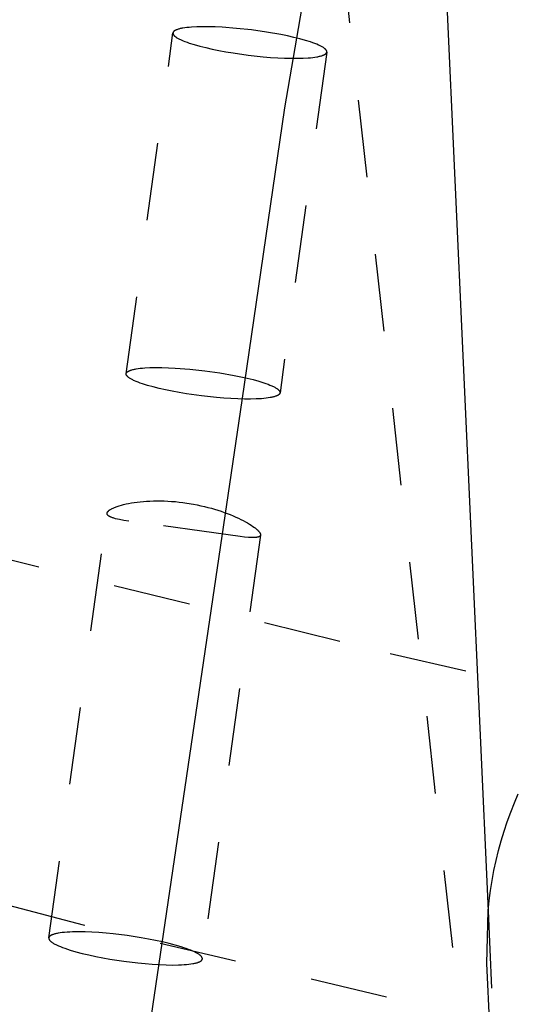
# Model space of a CAD drawing. Header units: millimetres. Extents: x 0 to 1551, y 0 to 1543.
# Tile 47 of 69: x 1006 to 1018, y 1173 to 1198. Entities that reach past the tile are written whole.
import ezdxf

# ---------------------------------------------------------------- set-up
doc = ezdxf.new("R2010")
doc.units = ezdxf.units.MM
doc.linetypes.add('Hidden', pattern=[4, 2, -2])
doc.layers.add('Make2D$Hidden$Curves', color=7, linetype='Hidden', true_color=0x8c8c8c)
doc.layers.add('Make2D$Visible$Curves', color=7, linetype='Continuous', true_color=0x000000)

msp = doc.modelspace()

# ---------------------------------------------------------------- linework, layer by layer
at = {"layer": 'Make2D$Hidden$Curves'}
for p, q in [((1013.012, 1207.95), (1018.067, 1162.52)), ((1009.728, 1197.86), (1009.709, 1197.855)), ((1009.748, 1197.865), (1009.728, 1197.86)), ((1009.77, 1197.87), (1009.748, 1197.865)), ((1009.792, 1197.874), (1009.77, 1197.87)), ((1009.815, 1197.878), (1009.792, 1197.874)), ((1009.865, 1197.886), (1009.815, 1197.878)), ((1009.919, 1197.893), (1009.865, 1197.886)), ((1009.977, 1197.899), (1009.919, 1197.893)), ((1010.039, 1197.904), (1009.977, 1197.899)), ((1010.173, 1197.911), (1010.039, 1197.904)), ((1010.321, 1197.915), (1010.173, 1197.911)), ((1010.481, 1197.914), (1010.321, 1197.915)), ((1010.649, 1197.909), (1010.481, 1197.914)), ((1010.826, 1197.901), (1010.649, 1197.909)), ((1011.199, 1197.873), (1010.826, 1197.901)), ((1011.589, 1197.831), (1011.199, 1197.873)), ((1008.353, 1188.963), (1009.56, 1197.755)), ((1009.56, 1197.75), (1009.559, 1197.749)), ((1009.559, 1197.749), (1009.559, 1197.748)), ((1009.559, 1197.748), (1009.559, 1197.747)), ((1009.559, 1197.747), (1009.56, 1197.746)), ((1009.561, 1197.759), (1009.56, 1197.758)), ((1009.56, 1197.758), (1009.56, 1197.757)), ((1009.56, 1197.757), (1009.56, 1197.756)), ((1009.56, 1197.756), (1009.56, 1197.755)), ((1009.56, 1197.755), (1009.56, 1197.754)), ((1009.56, 1197.754), (1009.56, 1197.753)), ((1009.56, 1197.753), (1009.56, 1197.752)), ((1009.56, 1197.752), (1009.56, 1197.751)), ((1009.56, 1197.751), (1009.56, 1197.75)), ((1009.56, 1197.746), (1009.56, 1197.745)), ((1009.56, 1197.745), (1009.56, 1197.744)), ((1009.56, 1197.744), (1009.56, 1197.743)), ((1009.56, 1197.743), (1009.56, 1197.742)), ((1009.56, 1197.742), (1009.56, 1197.741)), ((1009.56, 1197.741), (1009.56, 1197.74)), ((1009.56, 1197.74), (1009.56, 1197.739)), ((1009.56, 1197.739), (1009.561, 1197.737)), ((1009.562, 1197.763), (1009.561, 1197.762)), ((1009.561, 1197.762), (1009.561, 1197.761)), ((1009.561, 1197.761), (1009.561, 1197.76)), ((1009.561, 1197.76), (1009.561, 1197.759)), ((1009.561, 1197.737), (1009.561, 1197.735)), ((1009.561, 1197.735), (1009.561, 1197.733)), ((1009.561, 1197.733), (1009.562, 1197.731)), ((1009.563, 1197.766), (1009.562, 1197.765)), ((1009.562, 1197.765), (1009.562, 1197.764)), ((1009.562, 1197.764), (1009.562, 1197.763)), ((1009.562, 1197.731), (1009.563, 1197.729)), ((1009.564, 1197.769), (1009.563, 1197.768)), ((1009.563, 1197.768), (1009.563, 1197.767)), ((1009.563, 1197.767), (1009.563, 1197.766)), ((1009.563, 1197.729), (1009.563, 1197.726)), ((1009.563, 1197.726), (1009.564, 1197.724)), ((1009.565, 1197.771), (1009.564, 1197.769)), ((1009.564, 1197.724), (1009.565, 1197.722)), ((1009.566, 1197.775), (1009.565, 1197.773)), ((1009.565, 1197.773), (1009.565, 1197.771)), ((1009.565, 1197.722), (1009.566, 1197.72)), ((1009.567, 1197.776), (1009.566, 1197.775)), ((1009.566, 1197.72), (1009.567, 1197.718)), ((1009.569, 1197.778), (1009.567, 1197.776)), ((1009.567, 1197.718), (1009.568, 1197.716)), ((1009.568, 1197.716), (1009.569, 1197.714)), ((1009.57, 1197.78), (1009.569, 1197.778)), ((1009.569, 1197.714), (1009.571, 1197.711)), ((1009.571, 1197.782), (1009.57, 1197.78)), ((1009.572, 1197.784), (1009.571, 1197.782)), ((1009.571, 1197.711), (1009.572, 1197.709)), ((1009.574, 1197.786), (1009.572, 1197.784)), ((1009.572, 1197.709), (1009.573, 1197.707)), ((1009.573, 1197.707), (1009.575, 1197.705)), ((1009.575, 1197.788), (1009.574, 1197.786)), ((1009.577, 1197.789), (1009.575, 1197.788)), ((1009.575, 1197.705), (1009.576, 1197.703)), ((1009.576, 1197.703), (1009.578, 1197.701)), ((1009.579, 1197.791), (1009.577, 1197.789)), ((1009.578, 1197.701), (1009.58, 1197.698)), ((1009.58, 1197.793), (1009.579, 1197.791)), ((1009.582, 1197.795), (1009.58, 1197.793)), ((1009.58, 1197.698), (1009.582, 1197.696)), ((1009.584, 1197.796), (1009.582, 1197.795)), ((1009.582, 1197.696), (1009.583, 1197.694)), ((1009.583, 1197.694), (1009.585, 1197.692)), ((1009.586, 1197.798), (1009.584, 1197.796)), ((1009.585, 1197.692), (1009.589, 1197.687)), ((1009.588, 1197.8), (1009.586, 1197.798)), ((1009.59, 1197.802), (1009.588, 1197.8)), ((1009.589, 1197.687), (1009.594, 1197.683)), ((1009.592, 1197.803), (1009.59, 1197.802)), ((1009.594, 1197.805), (1009.592, 1197.803)), ((1009.597, 1197.807), (1009.594, 1197.805)), ((1009.594, 1197.683), (1009.598, 1197.678)), ((1009.602, 1197.81), (1009.597, 1197.807)), ((1009.598, 1197.678), (1009.603, 1197.674)), ((1009.607, 1197.814), (1009.602, 1197.81)), ((1009.603, 1197.674), (1009.609, 1197.669)), ((1009.612, 1197.817), (1009.607, 1197.814)), ((1009.609, 1197.669), (1009.614, 1197.664)), ((1009.618, 1197.82), (1009.612, 1197.817)), ((1009.614, 1197.664), (1009.62, 1197.66)), ((1009.624, 1197.823), (1009.618, 1197.82)), ((1009.62, 1197.66), (1009.626, 1197.655)), ((1009.63, 1197.826), (1009.624, 1197.823)), ((1009.626, 1197.655), (1009.633, 1197.65)), ((1009.637, 1197.83), (1009.63, 1197.826)), ((1009.633, 1197.65), (1009.639, 1197.646)), ((1009.644, 1197.833), (1009.637, 1197.83)), ((1009.639, 1197.646), (1009.646, 1197.641)), ((1009.651, 1197.836), (1009.644, 1197.833)), ((1009.646, 1197.641), (1009.661, 1197.631)), ((1009.658, 1197.838), (1009.651, 1197.836)), ((1009.674, 1197.844), (1009.658, 1197.838)), ((1009.661, 1197.631), (1009.677, 1197.622)), ((1009.691, 1197.85), (1009.674, 1197.844)), ((1009.677, 1197.622), (1009.694, 1197.612)), ((1009.709, 1197.855), (1009.691, 1197.85)), ((1009.694, 1197.612), (1009.712, 1197.602)), ((1009.712, 1197.602), (1009.732, 1197.593)), ((1011.977, 1197.776), (1011.589, 1197.831)), ((1012.345, 1197.712), (1011.977, 1197.776)), ((1012.519, 1197.677), (1012.345, 1197.712)), ((1012.683, 1197.64), (1012.519, 1197.677)), ((1012.837, 1197.601), (1012.683, 1197.64)), ((1009.732, 1197.593), (1009.752, 1197.583)), ((1009.752, 1197.583), (1009.773, 1197.573)), ((1009.773, 1197.573), (1009.82, 1197.553)), ((1009.82, 1197.553), (1009.87, 1197.533)), ((1009.87, 1197.533), (1009.924, 1197.513)), ((1009.924, 1197.513), (1009.982, 1197.493)), ((1009.982, 1197.493), (1010.11, 1197.453)), ((1010.11, 1197.453), (1010.252, 1197.413)), ((1010.252, 1197.413), (1010.407, 1197.375)), ((1010.407, 1197.375), (1010.571, 1197.338)), ((1012.98, 1197.562), (1012.837, 1197.601)), ((1013.107, 1197.522), (1012.98, 1197.562)), ((1013.166, 1197.502), (1013.107, 1197.522)), ((1013.22, 1197.482), (1013.166, 1197.502)), ((1013.27, 1197.463), (1013.22, 1197.482)), ((1013.316, 1197.443), (1013.27, 1197.463)), ((1013.338, 1197.433), (1013.316, 1197.443)), ((1013.358, 1197.423), (1013.338, 1197.433)), ((1013.377, 1197.413), (1013.358, 1197.423)), ((1013.396, 1197.404), (1013.377, 1197.413)), ((1013.413, 1197.394), (1013.396, 1197.404)), ((1013.429, 1197.385), (1013.413, 1197.394)), ((1013.443, 1197.375), (1013.429, 1197.385)), ((1013.45, 1197.37), (1013.443, 1197.375)), ((1013.457, 1197.366), (1013.45, 1197.37)), ((1013.463, 1197.361), (1013.457, 1197.366)), ((1013.47, 1197.356), (1013.463, 1197.361)), ((1013.475, 1197.352), (1013.47, 1197.356)), ((1013.481, 1197.347), (1013.475, 1197.352)), ((1010.571, 1197.338), (1010.744, 1197.302)), ((1010.744, 1197.302), (1010.925, 1197.269)), ((1010.925, 1197.269), (1011.112, 1197.238)), ((1011.112, 1197.238), (1011.5, 1197.183)), ((1011.5, 1197.183), (1011.89, 1197.141)), ((1011.89, 1197.141), (1012.079, 1197.125)), ((1012.079, 1197.125), (1012.263, 1197.113)), ((1012.263, 1197.113), (1012.44, 1197.105)), ((1013.53, 1197.261), (1012.323, 1188.468)), ((1012.44, 1197.105), (1012.609, 1197.101)), ((1012.609, 1197.101), (1012.768, 1197.1)), ((1012.768, 1197.1), (1012.917, 1197.104)), ((1012.917, 1197.104), (1013.051, 1197.111)), ((1013.051, 1197.111), (1013.113, 1197.116)), ((1013.113, 1197.116), (1013.17, 1197.122)), ((1013.17, 1197.122), (1013.224, 1197.129)), ((1013.224, 1197.129), (1013.274, 1197.137)), ((1013.274, 1197.137), (1013.298, 1197.141)), ((1013.298, 1197.141), (1013.32, 1197.146)), ((1013.32, 1197.146), (1013.341, 1197.151)), ((1013.341, 1197.151), (1013.362, 1197.156)), ((1013.362, 1197.156), (1013.381, 1197.161)), ((1013.381, 1197.161), (1013.399, 1197.166)), ((1013.399, 1197.166), (1013.416, 1197.172)), ((1013.416, 1197.172), (1013.431, 1197.177)), ((1013.431, 1197.177), (1013.439, 1197.18)), ((1013.439, 1197.18), (1013.446, 1197.183)), ((1013.446, 1197.183), (1013.453, 1197.187)), ((1013.453, 1197.187), (1013.459, 1197.19)), ((1013.459, 1197.19), (1013.466, 1197.193)), ((1013.466, 1197.193), (1013.472, 1197.196)), ((1013.472, 1197.196), (1013.477, 1197.199)), ((1013.477, 1197.199), (1013.483, 1197.203)), ((1013.486, 1197.343), (1013.481, 1197.347)), ((1013.483, 1197.203), (1013.488, 1197.206)), ((1013.491, 1197.338), (1013.486, 1197.343)), ((1013.488, 1197.206), (1013.493, 1197.209)), ((1013.496, 1197.333), (1013.491, 1197.338)), ((1013.493, 1197.209), (1013.495, 1197.211)), ((1013.495, 1197.211), (1013.497, 1197.213)), ((1013.5, 1197.329), (1013.496, 1197.333)), ((1013.497, 1197.213), (1013.5, 1197.214)), ((1013.504, 1197.324), (1013.5, 1197.329)), ((1013.5, 1197.214), (1013.502, 1197.216)), ((1013.502, 1197.216), (1013.504, 1197.218)), ((1013.506, 1197.322), (1013.504, 1197.324)), ((1013.504, 1197.218), (1013.506, 1197.22)), ((1013.508, 1197.32), (1013.506, 1197.322)), ((1013.506, 1197.22), (1013.507, 1197.221)), ((1013.507, 1197.221), (1013.509, 1197.223)), ((1013.51, 1197.318), (1013.508, 1197.32)), ((1013.509, 1197.223), (1013.511, 1197.225)), ((1013.512, 1197.316), (1013.51, 1197.318)), ((1013.511, 1197.225), (1013.513, 1197.227)), ((1013.513, 1197.313), (1013.512, 1197.316)), ((1013.515, 1197.311), (1013.513, 1197.313)), ((1013.513, 1197.227), (1013.514, 1197.229)), ((1013.514, 1197.229), (1013.516, 1197.23)), ((1013.516, 1197.309), (1013.515, 1197.311)), ((1013.518, 1197.307), (1013.516, 1197.309)), ((1013.516, 1197.23), (1013.517, 1197.232)), ((1013.517, 1197.232), (1013.519, 1197.234)), ((1013.519, 1197.305), (1013.518, 1197.307)), ((1013.52, 1197.303), (1013.519, 1197.305)), ((1013.519, 1197.234), (1013.52, 1197.236)), ((1013.521, 1197.3), (1013.52, 1197.303)), ((1013.52, 1197.236), (1013.521, 1197.238)), ((1013.522, 1197.298), (1013.521, 1197.3)), ((1013.521, 1197.238), (1013.522, 1197.24)), ((1013.523, 1197.296), (1013.522, 1197.298)), ((1013.522, 1197.24), (1013.523, 1197.242)), ((1013.524, 1197.294), (1013.523, 1197.296)), ((1013.523, 1197.242), (1013.524, 1197.244)), ((1013.525, 1197.292), (1013.524, 1197.294)), ((1013.524, 1197.244), (1013.525, 1197.245)), ((1013.526, 1197.29), (1013.525, 1197.292)), ((1013.525, 1197.245), (1013.526, 1197.247)), ((1013.527, 1197.288), (1013.526, 1197.29)), ((1013.526, 1197.248), (1013.527, 1197.249)), ((1013.526, 1197.247), (1013.526, 1197.248)), ((1013.528, 1197.286), (1013.527, 1197.288)), ((1013.527, 1197.251), (1013.528, 1197.252)), ((1013.527, 1197.25), (1013.527, 1197.251)), ((1013.527, 1197.249), (1013.527, 1197.25)), ((1013.528, 1197.283), (1013.528, 1197.286)), ((1013.529, 1197.281), (1013.528, 1197.283)), ((1013.528, 1197.254), (1013.529, 1197.255)), ((1013.528, 1197.253), (1013.528, 1197.254)), ((1013.528, 1197.252), (1013.528, 1197.253)), ((1013.529, 1197.279), (1013.529, 1197.281)), ((1013.529, 1197.277), (1013.529, 1197.279)), ((1013.53, 1197.276), (1013.529, 1197.277)), ((1013.529, 1197.259), (1013.53, 1197.26)), ((1013.529, 1197.258), (1013.529, 1197.259)), ((1013.529, 1197.257), (1013.529, 1197.258)), ((1013.529, 1197.256), (1013.529, 1197.257)), ((1013.529, 1197.255), (1013.529, 1197.256)), ((1013.53, 1197.275), (1013.53, 1197.276)), ((1013.53, 1197.274), (1013.53, 1197.275)), ((1013.53, 1197.273), (1013.53, 1197.274)), ((1013.53, 1197.272), (1013.53, 1197.273)), ((1013.53, 1197.271), (1013.53, 1197.272)), ((1013.53, 1197.27), (1013.53, 1197.271)), ((1013.53, 1197.269), (1013.53, 1197.27)), ((1013.53, 1197.268), (1013.53, 1197.269)), ((1013.53, 1197.267), (1013.53, 1197.268)), ((1013.53, 1197.266), (1013.53, 1197.267)), ((1013.53, 1197.265), (1013.53, 1197.266)), ((1013.53, 1197.264), (1013.53, 1197.265)), ((1013.53, 1197.263), (1013.53, 1197.264)), ((1013.53, 1197.262), (1013.53, 1197.263)), ((1013.53, 1197.261), (1013.53, 1197.262)), ((1013.53, 1197.26), (1013.53, 1197.261)), ((1008.353, 1188.965), (1008.354, 1188.966)), ((1008.353, 1188.964), (1008.353, 1188.965)), ((1008.354, 1188.968), (1008.355, 1188.969)), ((1008.354, 1188.967), (1008.354, 1188.968)), ((1008.354, 1188.968), (1008.354, 1188.968)), ((1008.354, 1188.966), (1008.354, 1188.967)), ((1008.355, 1188.972), (1008.356, 1188.973)), ((1008.355, 1188.971), (1008.355, 1188.972)), ((1008.355, 1188.97), (1008.355, 1188.971)), ((1008.355, 1188.969), (1008.355, 1188.97)), ((1008.356, 1188.974), (1008.357, 1188.975)), ((1008.356, 1188.973), (1008.356, 1188.974)), ((1008.357, 1188.976), (1008.358, 1188.978)), ((1008.357, 1188.975), (1008.357, 1188.976)), ((1008.358, 1188.978), (1008.359, 1188.98)), ((1008.359, 1188.98), (1008.36, 1188.982)), ((1008.36, 1188.982), (1008.361, 1188.984)), ((1008.361, 1188.984), (1008.362, 1188.986)), ((1008.362, 1188.986), (1008.363, 1188.988)), ((1008.363, 1188.988), (1008.364, 1188.989)), ((1008.364, 1188.989), (1008.366, 1188.991)), ((1008.366, 1188.991), (1008.367, 1188.993)), ((1008.367, 1188.993), (1008.369, 1188.995)), ((1008.369, 1188.995), (1008.37, 1188.997)), ((1008.37, 1188.997), (1008.372, 1188.999)), ((1008.372, 1188.999), (1008.374, 1189)), ((1008.374, 1189), (1008.375, 1189.002)), ((1008.375, 1189.002), (1008.377, 1189.004)), ((1008.377, 1189.004), (1008.379, 1189.006)), ((1008.379, 1189.006), (1008.381, 1189.007)), ((1008.381, 1189.007), (1008.383, 1189.009)), ((1008.383, 1189.009), (1008.385, 1189.011)), ((1008.385, 1189.011), (1008.388, 1189.013)), ((1008.388, 1189.013), (1008.39, 1189.014)), ((1008.39, 1189.014), (1008.395, 1189.018)), ((1008.395, 1189.018), (1008.4, 1189.021)), ((1008.4, 1189.021), (1008.405, 1189.024)), ((1008.405, 1189.024), (1008.411, 1189.027)), ((1008.411, 1189.027), (1008.417, 1189.031)), ((1008.417, 1189.031), (1008.423, 1189.034)), ((1008.423, 1189.034), (1008.43, 1189.037)), ((1008.43, 1189.037), (1008.437, 1189.04)), ((1008.437, 1189.04), (1008.444, 1189.043)), ((1008.444, 1189.043), (1008.451, 1189.046)), ((1008.451, 1189.046), (1008.467, 1189.052)), ((1008.467, 1189.052), (1008.484, 1189.057)), ((1008.484, 1189.057), (1008.502, 1189.062)), ((1008.502, 1189.062), (1008.521, 1189.068)), ((1008.521, 1189.068), (1008.541, 1189.072)), ((1008.541, 1189.072), (1008.563, 1189.077)), ((1008.563, 1189.077), (1008.585, 1189.082)), ((1008.585, 1189.082), (1008.609, 1189.086)), ((1008.609, 1189.086), (1008.658, 1189.094)), ((1008.658, 1189.094), (1008.712, 1189.101)), ((1008.712, 1189.101), (1008.77, 1189.106)), ((1008.77, 1189.106), (1008.832, 1189.111)), ((1008.832, 1189.111), (1008.966, 1189.119)), ((1008.966, 1189.119), (1009.114, 1189.122)), ((1009.114, 1189.122), (1009.274, 1189.121)), ((1009.274, 1189.121), (1009.442, 1189.117)), ((1009.442, 1189.117), (1009.619, 1189.108)), ((1009.619, 1189.108), (1009.992, 1189.08)), ((1009.992, 1189.08), (1010.382, 1189.038)), ((1010.382, 1189.038), (1010.77, 1188.983)), ((1010.77, 1188.983), (1011.138, 1188.919)), ((1008.353, 1188.963), (1008.353, 1188.964)), ((1008.353, 1188.962), (1008.353, 1188.963)), ((1008.353, 1188.961), (1008.353, 1188.962)), ((1008.353, 1188.96), (1008.353, 1188.961)), ((1008.353, 1188.959), (1008.353, 1188.96)), ((1008.353, 1188.958), (1008.353, 1188.959)), ((1008.353, 1188.957), (1008.353, 1188.958)), ((1008.353, 1188.956), (1008.353, 1188.957)), ((1008.353, 1188.954), (1008.353, 1188.956)), ((1008.353, 1188.953), (1008.353, 1188.954)), ((1008.353, 1188.952), (1008.353, 1188.953)), ((1008.353, 1188.951), (1008.353, 1188.952)), ((1008.353, 1188.95), (1008.353, 1188.951)), ((1008.353, 1188.949), (1008.353, 1188.95)), ((1008.353, 1188.948), (1008.353, 1188.949)), ((1008.353, 1188.947), (1008.353, 1188.948)), ((1008.353, 1188.946), (1008.353, 1188.947)), ((1008.354, 1188.944), (1008.353, 1188.946)), ((1008.354, 1188.942), (1008.354, 1188.944)), ((1008.355, 1188.94), (1008.354, 1188.942)), ((1008.355, 1188.938), (1008.355, 1188.94)), ((1008.356, 1188.936), (1008.355, 1188.938)), ((1008.357, 1188.934), (1008.356, 1188.936)), ((1008.357, 1188.932), (1008.357, 1188.934)), ((1008.358, 1188.93), (1008.357, 1188.932)), ((1008.359, 1188.927), (1008.358, 1188.93)), ((1008.36, 1188.925), (1008.359, 1188.927)), ((1008.361, 1188.923), (1008.36, 1188.925)), ((1008.363, 1188.921), (1008.361, 1188.923)), ((1008.364, 1188.919), (1008.363, 1188.921)), ((1008.365, 1188.917), (1008.364, 1188.919)), ((1008.367, 1188.914), (1008.365, 1188.917)), ((1008.368, 1188.912), (1008.367, 1188.914)), ((1008.37, 1188.91), (1008.368, 1188.912)), ((1008.371, 1188.908), (1008.37, 1188.91)), ((1008.373, 1188.906), (1008.371, 1188.908)), ((1008.375, 1188.903), (1008.373, 1188.906)), ((1008.377, 1188.901), (1008.375, 1188.903)), ((1008.379, 1188.899), (1008.377, 1188.901)), ((1008.383, 1188.895), (1008.379, 1188.899)), ((1008.387, 1188.89), (1008.383, 1188.895)), ((1008.392, 1188.885), (1008.387, 1188.89)), ((1008.397, 1188.881), (1008.392, 1188.885)), ((1008.402, 1188.876), (1008.397, 1188.881)), ((1008.407, 1188.872), (1008.402, 1188.876)), ((1008.413, 1188.867), (1008.407, 1188.872)), ((1008.419, 1188.862), (1008.413, 1188.867)), ((1008.426, 1188.858), (1008.419, 1188.862)), ((1008.432, 1188.853), (1008.426, 1188.858)), ((1008.439, 1188.848), (1008.432, 1188.853)), ((1008.454, 1188.839), (1008.439, 1188.848)), ((1008.47, 1188.829), (1008.454, 1188.839)), ((1008.487, 1188.82), (1008.47, 1188.829)), ((1008.505, 1188.81), (1008.487, 1188.82)), ((1008.525, 1188.8), (1008.505, 1188.81)), ((1008.545, 1188.79), (1008.525, 1188.8)), ((1008.567, 1188.78), (1008.545, 1188.79)), ((1008.613, 1188.76), (1008.567, 1188.78)), ((1008.663, 1188.741), (1008.613, 1188.76)), ((1008.717, 1188.72), (1008.663, 1188.741)), ((1008.775, 1188.7), (1008.717, 1188.72)), ((1011.138, 1188.919), (1011.312, 1188.884)), ((1011.312, 1188.884), (1011.476, 1188.847)), ((1011.476, 1188.847), (1011.63, 1188.809)), ((1011.63, 1188.809), (1011.773, 1188.769)), ((1011.773, 1188.769), (1011.901, 1188.729)), ((1011.901, 1188.729), (1011.959, 1188.709)), ((1008.903, 1188.66), (1008.775, 1188.7)), ((1009.046, 1188.621), (1008.903, 1188.66)), ((1009.2, 1188.582), (1009.046, 1188.621)), ((1009.364, 1188.545), (1009.2, 1188.582)), ((1009.537, 1188.51), (1009.364, 1188.545)), ((1009.718, 1188.476), (1009.537, 1188.51)), ((1009.905, 1188.445), (1009.718, 1188.476)), ((1011.959, 1188.709), (1012.013, 1188.689)), ((1012.013, 1188.689), (1012.063, 1188.67)), ((1012.063, 1188.67), (1012.109, 1188.65)), ((1012.109, 1188.65), (1012.131, 1188.64)), ((1012.131, 1188.64), (1012.151, 1188.63)), ((1012.151, 1188.63), (1012.17, 1188.621)), ((1012.17, 1188.621), (1012.189, 1188.611)), ((1012.189, 1188.611), (1012.206, 1188.601)), ((1012.206, 1188.601), (1012.222, 1188.592)), ((1012.222, 1188.592), (1012.237, 1188.582)), ((1012.237, 1188.582), (1012.244, 1188.577)), ((1012.244, 1188.577), (1012.25, 1188.573)), ((1012.25, 1188.573), (1012.257, 1188.568)), ((1012.257, 1188.568), (1012.263, 1188.563)), ((1012.263, 1188.563), (1012.269, 1188.559)), ((1012.269, 1188.559), (1012.274, 1188.554)), ((1012.274, 1188.554), (1012.279, 1188.55)), ((1012.279, 1188.55), (1012.284, 1188.545)), ((1012.284, 1188.545), (1012.289, 1188.541)), ((1012.289, 1188.541), (1012.293, 1188.536)), ((1012.293, 1188.536), (1012.297, 1188.532)), ((1012.297, 1188.532), (1012.299, 1188.529)), ((1012.299, 1188.529), (1012.301, 1188.527)), ((1012.301, 1188.527), (1012.303, 1188.525)), ((1012.303, 1188.525), (1012.305, 1188.523)), ((1012.305, 1188.523), (1012.306, 1188.521)), ((1012.306, 1188.521), (1012.308, 1188.518)), ((1012.308, 1188.518), (1012.309, 1188.516)), ((1012.309, 1188.516), (1012.311, 1188.514)), ((1012.311, 1188.514), (1012.312, 1188.512)), ((1012.312, 1188.512), (1012.313, 1188.51)), ((1012.313, 1188.51), (1012.314, 1188.508)), ((1012.314, 1188.508), (1012.316, 1188.505)), ((1012.316, 1188.505), (1012.317, 1188.503)), ((1012.317, 1188.503), (1012.318, 1188.501)), ((1012.318, 1188.501), (1012.318, 1188.499)), ((1012.318, 1188.499), (1012.319, 1188.497)), ((1012.319, 1188.497), (1012.32, 1188.495)), ((1012.32, 1188.456), (1012.319, 1188.455)), ((1012.32, 1188.495), (1012.321, 1188.493)), ((1012.321, 1188.459), (1012.32, 1188.458)), ((1012.32, 1188.458), (1012.32, 1188.457)), ((1012.32, 1188.457), (1012.32, 1188.456)), ((1012.321, 1188.493), (1012.321, 1188.491)), ((1012.321, 1188.491), (1012.322, 1188.489)), ((1012.322, 1188.462), (1012.321, 1188.461)), ((1012.321, 1188.461), (1012.321, 1188.46)), ((1012.321, 1188.46), (1012.321, 1188.459)), ((1012.322, 1188.489), (1012.322, 1188.486)), ((1012.322, 1188.486), (1012.323, 1188.484)), ((1012.323, 1188.467), (1012.322, 1188.466)), ((1012.322, 1188.466), (1012.322, 1188.465)), ((1012.322, 1188.465), (1012.322, 1188.464)), ((1012.322, 1188.464), (1012.322, 1188.463)), ((1012.322, 1188.463), (1012.322, 1188.462)), ((1012.323, 1188.484), (1012.323, 1188.483)), ((1012.323, 1188.483), (1012.323, 1188.482)), ((1012.323, 1188.482), (1012.323, 1188.481)), ((1012.323, 1188.481), (1012.323, 1188.48)), ((1012.323, 1188.48), (1012.323, 1188.479)), ((1012.323, 1188.479), (1012.323, 1188.478)), ((1012.323, 1188.478), (1012.323, 1188.477)), ((1012.323, 1188.477), (1012.323, 1188.476)), ((1012.323, 1188.476), (1012.323, 1188.475)), ((1012.323, 1188.475), (1012.323, 1188.474)), ((1012.323, 1188.474), (1012.323, 1188.473)), ((1012.323, 1188.473), (1012.323, 1188.472)), ((1012.323, 1188.472), (1012.323, 1188.471)), ((1012.323, 1188.471), (1012.323, 1188.47)), ((1012.323, 1188.47), (1012.323, 1188.469)), ((1012.323, 1188.469), (1012.323, 1188.468)), ((1012.323, 1188.468), (1012.323, 1188.467)), ((1010.293, 1188.39), (1009.905, 1188.445)), ((1010.683, 1188.348), (1010.293, 1188.39)), ((1010.872, 1188.332), (1010.683, 1188.348)), ((1011.056, 1188.32), (1010.872, 1188.332)), ((1011.233, 1188.312), (1011.056, 1188.32)), ((1011.402, 1188.308), (1011.233, 1188.312)), ((1011.561, 1188.307), (1011.402, 1188.308)), ((1011.71, 1188.311), (1011.561, 1188.307)), ((1011.844, 1188.318), (1011.71, 1188.311)), ((1011.906, 1188.323), (1011.844, 1188.318)), ((1011.963, 1188.329), (1011.906, 1188.323)), ((1012.017, 1188.336), (1011.963, 1188.329)), ((1012.067, 1188.344), (1012.017, 1188.336)), ((1012.091, 1188.349), (1012.067, 1188.344)), ((1012.113, 1188.353), (1012.091, 1188.349)), ((1012.134, 1188.358), (1012.113, 1188.353)), ((1012.155, 1188.363), (1012.134, 1188.358)), ((1012.174, 1188.368), (1012.155, 1188.363)), ((1012.192, 1188.373), (1012.174, 1188.368)), ((1012.209, 1188.379), (1012.192, 1188.373)), ((1012.224, 1188.385), (1012.209, 1188.379)), ((1012.232, 1188.388), (1012.224, 1188.385)), ((1012.239, 1188.391), (1012.232, 1188.388)), ((1012.246, 1188.394), (1012.239, 1188.391)), ((1012.253, 1188.397), (1012.246, 1188.394)), ((1012.259, 1188.4), (1012.253, 1188.397)), ((1012.265, 1188.403), (1012.259, 1188.4)), ((1012.271, 1188.406), (1012.265, 1188.403)), ((1012.276, 1188.41), (1012.271, 1188.406)), ((1012.281, 1188.413), (1012.276, 1188.41)), ((1012.286, 1188.416), (1012.281, 1188.413)), ((1012.288, 1188.418), (1012.286, 1188.416)), ((1012.29, 1188.42), (1012.288, 1188.418)), ((1012.293, 1188.421), (1012.29, 1188.42)), ((1012.295, 1188.423), (1012.293, 1188.421)), ((1012.297, 1188.425), (1012.295, 1188.423)), ((1012.299, 1188.427), (1012.297, 1188.425)), ((1012.301, 1188.428), (1012.299, 1188.427)), ((1012.302, 1188.43), (1012.301, 1188.428)), ((1012.304, 1188.432), (1012.302, 1188.43)), ((1012.306, 1188.434), (1012.304, 1188.432)), ((1012.307, 1188.436), (1012.306, 1188.434)), ((1012.309, 1188.438), (1012.307, 1188.436)), ((1012.31, 1188.439), (1012.309, 1188.438)), ((1012.312, 1188.441), (1012.31, 1188.439)), ((1012.313, 1188.443), (1012.312, 1188.441)), ((1012.314, 1188.445), (1012.313, 1188.443)), ((1012.315, 1188.447), (1012.314, 1188.445)), ((1012.316, 1188.449), (1012.315, 1188.447)), ((1012.317, 1188.451), (1012.316, 1188.449)), ((1012.318, 1188.452), (1012.317, 1188.451)), ((1012.319, 1188.454), (1012.318, 1188.452)), ((1012.319, 1188.455), (1012.319, 1188.454)), ((1008.715, 1185.658), (1008.797, 1185.666)), ((1008.797, 1185.666), (1008.881, 1185.672)), ((1008.881, 1185.672), (1008.967, 1185.677)), ((1008.967, 1185.677), (1009.056, 1185.68)), ((1009.056, 1185.68), (1009.147, 1185.681)), ((1009.147, 1185.681), (1009.24, 1185.681)), ((1009.24, 1185.681), (1009.334, 1185.679)), ((1009.334, 1185.679), (1009.429, 1185.674)), ((1009.429, 1185.674), (1009.525, 1185.668)), ((1009.525, 1185.668), (1009.621, 1185.661)), ((1007.88, 1185.406), (1007.882, 1185.408)), ((1007.882, 1185.408), (1007.884, 1185.41)), ((1007.884, 1185.41), (1007.886, 1185.413)), ((1007.886, 1185.413), (1007.888, 1185.415)), ((1007.888, 1185.415), (1007.893, 1185.419)), ((1007.893, 1185.419), (1007.897, 1185.424)), ((1007.897, 1185.424), (1007.902, 1185.428)), ((1007.902, 1185.428), (1007.908, 1185.432)), ((1007.908, 1185.432), (1007.913, 1185.437)), ((1007.913, 1185.437), (1007.919, 1185.441)), ((1007.919, 1185.441), (1007.925, 1185.446)), ((1007.925, 1185.446), (1007.932, 1185.45)), ((1007.932, 1185.45), (1007.939, 1185.455)), ((1007.939, 1185.455), (1007.946, 1185.459)), ((1007.946, 1185.459), (1007.961, 1185.468)), ((1007.961, 1185.468), (1007.977, 1185.477)), ((1007.977, 1185.477), (1007.994, 1185.486)), ((1007.994, 1185.486), (1008.013, 1185.495)), ((1008.013, 1185.495), (1008.033, 1185.503)), ((1008.033, 1185.503), (1008.053, 1185.512)), ((1008.053, 1185.512), (1008.075, 1185.521)), ((1008.075, 1185.521), (1008.098, 1185.53)), ((1008.098, 1185.53), (1008.122, 1185.538)), ((1008.122, 1185.538), (1008.173, 1185.555)), ((1008.173, 1185.555), (1008.228, 1185.571)), ((1008.228, 1185.571), (1008.287, 1185.586)), ((1008.287, 1185.586), (1008.35, 1185.601)), ((1008.35, 1185.601), (1008.416, 1185.614)), ((1008.416, 1185.614), (1008.486, 1185.627)), ((1008.486, 1185.627), (1008.559, 1185.639)), ((1008.559, 1185.639), (1008.636, 1185.649)), ((1008.636, 1185.649), (1008.715, 1185.658)), ((1009.621, 1185.661), (1009.719, 1185.651)), ((1009.719, 1185.651), (1009.816, 1185.639)), ((1009.816, 1185.639), (1009.914, 1185.625)), ((1009.914, 1185.625), (1010.093, 1185.596)), ((1010.093, 1185.596), (1010.188, 1185.577)), ((1010.188, 1185.577), (1010.282, 1185.557)), ((1010.282, 1185.557), (1010.376, 1185.535)), ((1010.376, 1185.535), (1010.464, 1185.513)), ((1010.464, 1185.513), (1010.551, 1185.489)), ((1010.551, 1185.489), (1010.636, 1185.465)), ((1010.636, 1185.465), (1010.72, 1185.439)), ((1010.72, 1185.439), (1010.803, 1185.411)), ((1010.803, 1185.411), (1010.884, 1185.383)), ((1006.355, 1174.405), (1007.859, 1185.363)), ((1007.859, 1185.365), (1007.86, 1185.366)), ((1007.859, 1185.364), (1007.859, 1185.365)), ((1007.859, 1185.363), (1007.859, 1185.364)), ((1007.859, 1185.362), (1007.859, 1185.363)), ((1007.859, 1185.361), (1007.859, 1185.362)), ((1007.859, 1185.36), (1007.859, 1185.361)), ((1007.859, 1185.359), (1007.859, 1185.36)), ((1007.859, 1185.358), (1007.859, 1185.359)), ((1007.859, 1185.357), (1007.859, 1185.358)), ((1007.859, 1185.356), (1007.859, 1185.357)), ((1007.859, 1185.355), (1007.859, 1185.356)), ((1007.859, 1185.354), (1007.859, 1185.355)), ((1007.859, 1185.353), (1007.859, 1185.354)), ((1007.859, 1185.352), (1007.859, 1185.353)), ((1007.859, 1185.351), (1007.859, 1185.352)), ((1007.859, 1185.35), (1007.859, 1185.351)), ((1007.859, 1185.349), (1007.859, 1185.35)), ((1007.859, 1185.348), (1007.859, 1185.349)), ((1007.859, 1185.347), (1007.859, 1185.348)), ((1007.86, 1185.346), (1007.859, 1185.347)), ((1007.86, 1185.37), (1007.861, 1185.372)), ((1007.86, 1185.368), (1007.86, 1185.37)), ((1007.86, 1185.366), (1007.86, 1185.368)), ((1007.86, 1185.345), (1007.86, 1185.346)), ((1007.86, 1185.344), (1007.86, 1185.345)), ((1007.86, 1185.343), (1007.86, 1185.344)), ((1007.86, 1185.342), (1007.86, 1185.343)), ((1007.861, 1185.341), (1007.86, 1185.342)), ((1007.861, 1185.372), (1007.862, 1185.374)), ((1007.861, 1185.34), (1007.861, 1185.341)), ((1007.861, 1185.339), (1007.861, 1185.34)), ((1007.862, 1185.338), (1007.861, 1185.339)), ((1007.862, 1185.376), (1007.863, 1185.378)), ((1007.862, 1185.374), (1007.862, 1185.376)), ((1007.862, 1185.337), (1007.862, 1185.338)), ((1007.862, 1185.336), (1007.862, 1185.337)), ((1007.863, 1185.335), (1007.862, 1185.336)), ((1007.863, 1185.378), (1007.864, 1185.38)), ((1007.864, 1185.333), (1007.863, 1185.335)), ((1007.864, 1185.38), (1007.865, 1185.382)), ((1007.864, 1185.331), (1007.864, 1185.333)), ((1007.865, 1185.329), (1007.864, 1185.331)), ((1007.865, 1185.382), (1007.866, 1185.384)), ((1007.867, 1185.327), (1007.865, 1185.329)), ((1007.866, 1185.384), (1007.867, 1185.387)), ((1007.867, 1185.387), (1007.868, 1185.389)), ((1007.868, 1185.325), (1007.867, 1185.327)), ((1007.868, 1185.389), (1007.869, 1185.391)), ((1007.869, 1185.323), (1007.868, 1185.325)), ((1007.869, 1185.391), (1007.871, 1185.393)), ((1007.87, 1185.321), (1007.869, 1185.323)), ((1007.872, 1185.319), (1007.87, 1185.321)), ((1007.871, 1185.393), (1007.872, 1185.395)), ((1007.872, 1185.395), (1007.874, 1185.397)), ((1007.873, 1185.317), (1007.872, 1185.319)), ((1007.875, 1185.315), (1007.873, 1185.317)), ((1007.874, 1185.397), (1007.875, 1185.399)), ((1007.875, 1185.399), (1007.877, 1185.402)), ((1007.876, 1185.313), (1007.875, 1185.315)), ((1007.878, 1185.312), (1007.876, 1185.313)), ((1007.877, 1185.402), (1007.878, 1185.404)), ((1007.878, 1185.404), (1007.88, 1185.406)), ((1007.88, 1185.31), (1007.878, 1185.312)), ((1007.881, 1185.308), (1007.88, 1185.31)), ((1007.883, 1185.306), (1007.881, 1185.308)), ((1007.885, 1185.304), (1007.883, 1185.306)), ((1007.887, 1185.302), (1007.885, 1185.304)), ((1007.89, 1185.3), (1007.887, 1185.302)), ((1007.892, 1185.298), (1007.89, 1185.3)), ((1007.894, 1185.297), (1007.892, 1185.298)), ((1007.899, 1185.293), (1007.894, 1185.297)), ((1007.904, 1185.289), (1007.899, 1185.293)), ((1007.909, 1185.286), (1007.904, 1185.289)), ((1007.915, 1185.282), (1007.909, 1185.286)), ((1007.921, 1185.279), (1007.915, 1185.282)), ((1007.927, 1185.275), (1007.921, 1185.279)), ((1007.934, 1185.272), (1007.927, 1185.275)), ((1007.941, 1185.268), (1007.934, 1185.272)), ((1007.948, 1185.265), (1007.941, 1185.268)), ((1007.956, 1185.262), (1007.948, 1185.265)), ((1007.963, 1185.258), (1007.956, 1185.262)), ((1007.98, 1185.252), (1007.963, 1185.258)), ((1007.997, 1185.245), (1007.98, 1185.252)), ((1008.016, 1185.239), (1007.997, 1185.245)), ((1008.036, 1185.233), (1008.016, 1185.239)), ((1008.057, 1185.227), (1008.036, 1185.233)), ((1008.079, 1185.221), (1008.057, 1185.227)), ((1008.126, 1185.209), (1008.079, 1185.221)), ((1008.177, 1185.198), (1008.126, 1185.209)), ((1008.292, 1185.176), (1008.177, 1185.198)), ((1008.422, 1185.155), (1008.292, 1185.176)), ((1011.293, 1184.761), (1008.422, 1185.155)), ((1010.884, 1185.383), (1010.962, 1185.354)), ((1010.962, 1185.354), (1011.038, 1185.325)), ((1011.038, 1185.325), (1011.111, 1185.294)), ((1011.111, 1185.294), (1011.181, 1185.264)), ((1011.181, 1185.264), (1011.248, 1185.233)), ((1011.248, 1185.233), (1011.312, 1185.202)), ((1011.312, 1185.202), (1011.373, 1185.171)), ((1011.373, 1185.171), (1011.43, 1185.141)), ((1011.43, 1185.141), (1011.484, 1185.11)), ((1011.484, 1185.11), (1011.534, 1185.08)), ((1011.534, 1185.08), (1011.58, 1185.051)), ((1011.58, 1185.051), (1011.623, 1185.023)), ((1011.623, 1185.023), (1011.661, 1184.995)), ((1011.661, 1184.995), (1011.679, 1184.981)), ((1011.679, 1184.981), (1011.696, 1184.968)), ((1011.696, 1184.968), (1011.712, 1184.955)), ((1011.712, 1184.955), (1011.726, 1184.942)), ((1011.726, 1184.942), (1011.74, 1184.93)), ((1011.74, 1184.93), (1011.753, 1184.917)), ((1011.753, 1184.917), (1011.764, 1184.906)), ((1011.764, 1184.906), (1011.769, 1184.9)), ((1011.769, 1184.9), (1011.775, 1184.894)), ((1011.819, 1184.8), (1010.318, 1173.861)), ((1011.409, 1184.747), (1011.293, 1184.761)), ((1011.512, 1184.738), (1011.409, 1184.747)), ((1011.558, 1184.735), (1011.512, 1184.738)), ((1011.601, 1184.734), (1011.558, 1184.735)), ((1011.64, 1184.734), (1011.601, 1184.734)), ((1011.658, 1184.734), (1011.64, 1184.734)), ((1011.675, 1184.735), (1011.658, 1184.734)), ((1011.692, 1184.736), (1011.675, 1184.735)), ((1011.707, 1184.738), (1011.692, 1184.736)), ((1011.721, 1184.74), (1011.707, 1184.738)), ((1011.728, 1184.741), (1011.721, 1184.74)), ((1011.735, 1184.742), (1011.728, 1184.741)), ((1011.741, 1184.743), (1011.735, 1184.742)), ((1011.747, 1184.744), (1011.741, 1184.743)), ((1011.753, 1184.746), (1011.747, 1184.744)), ((1011.759, 1184.748), (1011.753, 1184.746)), ((1011.764, 1184.749), (1011.759, 1184.748)), ((1011.769, 1184.751), (1011.764, 1184.749)), ((1011.774, 1184.753), (1011.769, 1184.751)), ((1011.777, 1184.754), (1011.774, 1184.753)), ((1011.775, 1184.894), (1011.779, 1184.889)), ((1011.779, 1184.755), (1011.777, 1184.754)), ((1011.779, 1184.889), (1011.784, 1184.883)), ((1011.781, 1184.756), (1011.779, 1184.755)), ((1011.783, 1184.757), (1011.781, 1184.756)), ((1011.785, 1184.758), (1011.783, 1184.757)), ((1011.784, 1184.883), (1011.788, 1184.878)), ((1011.788, 1184.759), (1011.785, 1184.758)), ((1011.788, 1184.878), (1011.792, 1184.872)), ((1011.79, 1184.76), (1011.788, 1184.759)), ((1011.791, 1184.761), (1011.79, 1184.76)), ((1011.793, 1184.762), (1011.791, 1184.761)), ((1011.792, 1184.872), (1011.796, 1184.867)), ((1011.795, 1184.764), (1011.793, 1184.762)), ((1011.797, 1184.765), (1011.795, 1184.764)), ((1011.796, 1184.867), (1011.799, 1184.862)), ((1011.798, 1184.766), (1011.797, 1184.765)), ((1011.8, 1184.767), (1011.798, 1184.766)), ((1011.799, 1184.862), (1011.803, 1184.857)), ((1011.802, 1184.769), (1011.8, 1184.767)), ((1011.803, 1184.77), (1011.802, 1184.769)), ((1011.803, 1184.857), (1011.806, 1184.852)), ((1011.805, 1184.771), (1011.803, 1184.77)), ((1011.806, 1184.773), (1011.805, 1184.771)), ((1011.806, 1184.852), (1011.807, 1184.849)), ((1011.807, 1184.774), (1011.806, 1184.773)), ((1011.807, 1184.849), (1011.808, 1184.847)), ((1011.808, 1184.775), (1011.807, 1184.774)), ((1011.808, 1184.847), (1011.809, 1184.844)), ((1011.809, 1184.776), (1011.808, 1184.775)), ((1011.809, 1184.844), (1011.811, 1184.842)), ((1011.81, 1184.777), (1011.809, 1184.776)), ((1011.811, 1184.778), (1011.81, 1184.778)), ((1011.81, 1184.778), (1011.81, 1184.777)), ((1011.811, 1184.842), (1011.812, 1184.84)), ((1011.812, 1184.78), (1011.811, 1184.779)), ((1011.811, 1184.779), (1011.811, 1184.778)), ((1011.812, 1184.84), (1011.813, 1184.837)), ((1011.813, 1184.781), (1011.812, 1184.781)), ((1011.812, 1184.781), (1011.812, 1184.78)), ((1011.813, 1184.837), (1011.814, 1184.835)), ((1011.814, 1184.783), (1011.813, 1184.782)), ((1011.813, 1184.782), (1011.813, 1184.781)), ((1011.814, 1184.835), (1011.815, 1184.833)), ((1011.815, 1184.785), (1011.814, 1184.784)), ((1011.814, 1184.784), (1011.814, 1184.784)), ((1011.814, 1184.784), (1011.814, 1184.783)), ((1011.815, 1184.833), (1011.815, 1184.83)), ((1011.815, 1184.83), (1011.816, 1184.828)), ((1011.816, 1184.787), (1011.815, 1184.786)), ((1011.815, 1184.786), (1011.815, 1184.785)), ((1011.816, 1184.828), (1011.817, 1184.826)), ((1011.817, 1184.789), (1011.816, 1184.788)), ((1011.816, 1184.788), (1011.816, 1184.788)), ((1011.816, 1184.788), (1011.816, 1184.787)), ((1011.817, 1184.826), (1011.817, 1184.824)), ((1011.817, 1184.824), (1011.818, 1184.822)), ((1011.818, 1184.792), (1011.817, 1184.791)), ((1011.817, 1184.791), (1011.817, 1184.79)), ((1011.817, 1184.79), (1011.817, 1184.789)), ((1011.818, 1184.822), (1011.818, 1184.82)), ((1011.818, 1184.82), (1011.819, 1184.817)), ((1011.819, 1184.796), (1011.818, 1184.795)), ((1011.818, 1184.795), (1011.818, 1184.794)), ((1011.818, 1184.794), (1011.818, 1184.793)), ((1011.818, 1184.793), (1011.818, 1184.793)), ((1011.818, 1184.793), (1011.818, 1184.792)), ((1011.819, 1184.817), (1011.819, 1184.815)), ((1011.819, 1184.815), (1011.819, 1184.813)), ((1011.819, 1184.813), (1011.82, 1184.811)), ((1011.82, 1184.802), (1011.819, 1184.801)), ((1011.819, 1184.801), (1011.819, 1184.801)), ((1011.819, 1184.801), (1011.819, 1184.8)), ((1011.819, 1184.8), (1011.819, 1184.799)), ((1011.819, 1184.799), (1011.819, 1184.798)), ((1011.819, 1184.798), (1011.819, 1184.797)), ((1011.819, 1184.797), (1011.819, 1184.796)), ((1011.82, 1184.811), (1011.82, 1184.809)), ((1011.82, 1184.809), (1011.82, 1184.807)), ((1011.82, 1184.807), (1011.82, 1184.806)), ((1011.82, 1184.806), (1011.82, 1184.805)), ((1011.82, 1184.805), (1011.82, 1184.804)), ((1011.82, 1184.804), (1011.82, 1184.803)), ((1011.82, 1184.803), (1011.82, 1184.802)), ((1004.159, 1184.458), (1015.167, 1181.743)), ((1015.167, 1181.743), (1026.556, 1179.147)), ((1007.253, 1174.734), (991.751, 1178.829)), ((1017.692, 1175.104), (1018.306, 1161.646)), ((1006.444, 1174.485), (1006.437, 1174.482)), ((1006.451, 1174.488), (1006.444, 1174.485)), ((1006.459, 1174.491), (1006.451, 1174.488)), ((1006.475, 1174.496), (1006.459, 1174.491)), ((1006.492, 1174.502), (1006.475, 1174.496)), ((1006.511, 1174.507), (1006.492, 1174.502)), ((1006.531, 1174.512), (1006.511, 1174.507)), ((1006.552, 1174.517), (1006.531, 1174.512)), ((1006.574, 1174.521), (1006.552, 1174.517)), ((1006.597, 1174.526), (1006.574, 1174.521)), ((1006.648, 1174.534), (1006.597, 1174.526)), ((1006.703, 1174.541), (1006.648, 1174.534)), ((1006.763, 1174.547), (1006.703, 1174.541)), ((1006.827, 1174.552), (1006.763, 1174.547)), ((1006.895, 1174.556), (1006.827, 1174.552)), ((1006.967, 1174.558), (1006.895, 1174.556)), ((1007.123, 1174.56), (1006.967, 1174.558)), ((1007.29, 1174.558), (1007.123, 1174.56)), ((1022.852, 1171.026), (1007.253, 1174.734)), ((1007.467, 1174.551), (1007.29, 1174.558)), ((1007.649, 1174.54), (1007.467, 1174.551)), ((1007.835, 1174.525), (1007.649, 1174.54)), ((1008.02, 1174.507), (1007.835, 1174.525)), ((1008.382, 1174.463), (1008.02, 1174.507)), ((1006.355, 1174.399), (1006.354, 1174.397)), ((1006.354, 1174.397), (1006.355, 1174.395)), ((1006.356, 1174.408), (1006.355, 1174.407)), ((1006.355, 1174.407), (1006.355, 1174.405)), ((1006.355, 1174.405), (1006.355, 1174.403)), ((1006.355, 1174.403), (1006.355, 1174.401)), ((1006.355, 1174.401), (1006.355, 1174.399)), ((1006.355, 1174.395), (1006.355, 1174.394)), ((1006.355, 1174.394), (1006.355, 1174.392)), ((1006.355, 1174.392), (1006.355, 1174.39)), ((1006.355, 1174.39), (1006.355, 1174.388)), ((1006.355, 1174.388), (1006.356, 1174.386)), ((1006.357, 1174.412), (1006.356, 1174.41)), ((1006.356, 1174.41), (1006.356, 1174.408)), ((1006.356, 1174.386), (1006.356, 1174.384)), ((1006.356, 1174.384), (1006.356, 1174.382)), ((1006.356, 1174.382), (1006.357, 1174.38)), ((1006.358, 1174.416), (1006.357, 1174.414)), ((1006.357, 1174.414), (1006.357, 1174.412)), ((1006.357, 1174.38), (1006.358, 1174.378)), ((1006.359, 1174.419), (1006.358, 1174.417)), ((1006.358, 1174.417), (1006.358, 1174.416)), ((1006.358, 1174.378), (1006.358, 1174.376)), ((1006.358, 1174.376), (1006.359, 1174.374)), ((1006.36, 1174.421), (1006.359, 1174.419)), ((1006.359, 1174.374), (1006.36, 1174.372)), ((1006.361, 1174.423), (1006.36, 1174.421)), ((1006.36, 1174.372), (1006.361, 1174.37)), ((1006.362, 1174.424), (1006.361, 1174.423)), ((1006.361, 1174.37), (1006.362, 1174.368)), ((1006.363, 1174.426), (1006.362, 1174.424)), ((1006.362, 1174.368), (1006.363, 1174.366)), ((1006.364, 1174.428), (1006.363, 1174.426)), ((1006.363, 1174.366), (1006.364, 1174.364)), ((1006.365, 1174.43), (1006.364, 1174.428)), ((1006.364, 1174.364), (1006.365, 1174.362)), ((1006.366, 1174.432), (1006.365, 1174.43)), ((1006.365, 1174.362), (1006.366, 1174.36)), ((1006.367, 1174.433), (1006.366, 1174.432)), ((1006.366, 1174.36), (1006.367, 1174.357)), ((1006.368, 1174.435), (1006.367, 1174.433)), ((1006.367, 1174.357), (1006.369, 1174.355)), ((1006.37, 1174.437), (1006.368, 1174.435)), ((1006.369, 1174.355), (1006.37, 1174.353)), ((1006.371, 1174.438), (1006.37, 1174.437)), ((1006.37, 1174.353), (1006.371, 1174.351)), ((1006.373, 1174.44), (1006.371, 1174.438)), ((1006.371, 1174.351), (1006.373, 1174.349)), ((1006.374, 1174.442), (1006.373, 1174.44)), ((1006.373, 1174.349), (1006.375, 1174.347)), ((1006.376, 1174.444), (1006.374, 1174.442)), ((1006.375, 1174.347), (1006.376, 1174.345)), ((1006.378, 1174.445), (1006.376, 1174.444)), ((1006.376, 1174.345), (1006.38, 1174.34)), ((1006.379, 1174.447), (1006.378, 1174.445)), ((1006.381, 1174.449), (1006.379, 1174.447)), ((1006.38, 1174.34), (1006.384, 1174.336)), ((1006.383, 1174.45), (1006.381, 1174.449)), ((1006.385, 1174.452), (1006.383, 1174.45)), ((1006.384, 1174.336), (1006.388, 1174.331)), ((1006.387, 1174.454), (1006.385, 1174.452)), ((1006.389, 1174.455), (1006.387, 1174.454)), ((1006.388, 1174.331), (1006.392, 1174.327)), ((1006.392, 1174.457), (1006.389, 1174.455)), ((1006.396, 1174.46), (1006.392, 1174.457)), ((1006.392, 1174.327), (1006.397, 1174.322)), ((1006.401, 1174.463), (1006.396, 1174.46)), ((1006.397, 1174.322), (1006.402, 1174.318)), ((1006.406, 1174.467), (1006.401, 1174.463)), ((1006.402, 1174.318), (1006.407, 1174.313)), ((1006.412, 1174.47), (1006.406, 1174.467)), ((1006.407, 1174.313), (1006.413, 1174.308)), ((1006.418, 1174.473), (1006.412, 1174.47)), ((1006.413, 1174.308), (1006.419, 1174.303)), ((1006.424, 1174.476), (1006.418, 1174.473)), ((1006.419, 1174.303), (1006.425, 1174.299)), ((1006.43, 1174.479), (1006.424, 1174.476)), ((1006.425, 1174.299), (1006.432, 1174.294)), ((1006.437, 1174.482), (1006.43, 1174.479)), ((1006.432, 1174.294), (1006.446, 1174.284)), ((1006.446, 1174.284), (1006.461, 1174.274)), ((1006.461, 1174.274), (1006.477, 1174.264)), ((1006.477, 1174.264), (1006.495, 1174.254)), ((1006.495, 1174.254), (1006.514, 1174.244)), ((1006.514, 1174.244), (1006.534, 1174.233)), ((1006.534, 1174.233), (1006.556, 1174.223)), ((1008.741, 1174.408), (1008.382, 1174.463)), ((1008.925, 1174.375), (1008.741, 1174.408)), ((1009.108, 1174.339), (1008.925, 1174.375)), ((1009.287, 1174.301), (1009.108, 1174.339)), ((1009.459, 1174.26), (1009.287, 1174.301)), ((1009.62, 1174.217), (1009.459, 1174.26)), ((1006.556, 1174.223), (1006.602, 1174.202)), ((1006.602, 1174.202), (1006.653, 1174.18)), ((1006.653, 1174.18), (1006.709, 1174.158)), ((1006.709, 1174.158), (1006.77, 1174.136)), ((1006.77, 1174.136), (1006.834, 1174.114)), ((1006.834, 1174.114), (1006.903, 1174.092)), ((1006.903, 1174.092), (1007.052, 1174.048)), ((1007.052, 1174.048), (1007.214, 1174.006)), ((1007.214, 1174.006), (1007.386, 1173.965)), ((1009.77, 1174.174), (1009.62, 1174.217)), ((1009.838, 1174.152), (1009.77, 1174.174)), ((1009.903, 1174.129), (1009.838, 1174.152)), ((1009.964, 1174.107), (1009.903, 1174.129)), ((1010.02, 1174.086), (1009.964, 1174.107)), ((1010.071, 1174.064), (1010.02, 1174.086)), ((1010.117, 1174.043), (1010.071, 1174.064)), ((1010.139, 1174.032), (1010.117, 1174.043)), ((1010.159, 1174.022), (1010.139, 1174.032)), ((1010.178, 1174.011), (1010.159, 1174.022)), ((1010.195, 1174.001), (1010.178, 1174.011)), ((1010.212, 1173.991), (1010.195, 1174.001)), ((1010.227, 1173.981), (1010.212, 1173.991)), ((1010.241, 1173.972), (1010.227, 1173.981)), ((1007.386, 1173.965), (1007.565, 1173.926)), ((1007.565, 1173.926), (1007.748, 1173.891)), ((1007.748, 1173.891), (1007.931, 1173.858)), ((1007.931, 1173.858), (1008.291, 1173.803)), ((1008.291, 1173.803), (1008.652, 1173.759)), ((1008.652, 1173.759), (1008.838, 1173.741)), ((1008.838, 1173.741), (1009.024, 1173.726)), ((1009.024, 1173.726), (1009.206, 1173.715)), ((1009.91, 1173.719), (1009.97, 1173.725)), ((1009.97, 1173.725), (1010.025, 1173.732)), ((1010.025, 1173.732), (1010.076, 1173.74)), ((1010.076, 1173.74), (1010.099, 1173.744)), ((1010.099, 1173.744), (1010.121, 1173.749)), ((1010.121, 1173.749), (1010.142, 1173.753)), ((1010.142, 1173.753), (1010.162, 1173.758)), ((1010.162, 1173.758), (1010.181, 1173.764)), ((1010.181, 1173.764), (1010.198, 1173.769)), ((1010.198, 1173.769), (1010.214, 1173.775)), ((1010.214, 1173.775), (1010.222, 1173.778)), ((1010.222, 1173.778), (1010.229, 1173.781)), ((1010.229, 1173.781), (1010.236, 1173.784)), ((1010.236, 1173.784), (1010.243, 1173.787)), ((1010.248, 1173.967), (1010.241, 1173.972)), ((1010.243, 1173.787), (1010.249, 1173.79)), ((1010.254, 1173.962), (1010.248, 1173.967)), ((1010.249, 1173.79), (1010.255, 1173.793)), ((1010.26, 1173.957), (1010.254, 1173.962)), ((1010.255, 1173.793), (1010.261, 1173.796)), ((1010.265, 1173.953), (1010.26, 1173.957)), ((1010.261, 1173.796), (1010.266, 1173.799)), ((1010.271, 1173.948), (1010.265, 1173.953)), ((1010.266, 1173.799), (1010.272, 1173.802)), ((1010.276, 1173.943), (1010.271, 1173.948)), ((1010.272, 1173.802), (1010.277, 1173.805)), ((1010.281, 1173.939), (1010.276, 1173.943)), ((1010.277, 1173.805), (1010.281, 1173.809)), ((1010.285, 1173.934), (1010.281, 1173.939)), ((1010.281, 1173.809), (1010.283, 1173.81)), ((1010.283, 1173.81), (1010.286, 1173.812)), ((1010.289, 1173.93), (1010.285, 1173.934)), ((1010.286, 1173.812), (1010.288, 1173.814)), ((1010.288, 1173.814), (1010.29, 1173.815)), ((1010.293, 1173.925), (1010.289, 1173.93)), ((1010.29, 1173.815), (1010.292, 1173.817)), ((1010.292, 1173.817), (1010.293, 1173.819)), ((1010.297, 1173.921), (1010.293, 1173.925)), ((1010.293, 1173.819), (1010.295, 1173.82)), ((1010.295, 1173.82), (1010.297, 1173.822)), ((1010.298, 1173.919), (1010.297, 1173.921)), ((1010.297, 1173.822), (1010.299, 1173.824)), ((1010.3, 1173.917), (1010.298, 1173.919)), ((1010.299, 1173.824), (1010.3, 1173.825)), ((1010.301, 1173.914), (1010.3, 1173.917)), ((1010.3, 1173.825), (1010.302, 1173.827)), ((1010.303, 1173.912), (1010.301, 1173.914)), ((1010.302, 1173.827), (1010.303, 1173.829)), ((1010.304, 1173.91), (1010.303, 1173.912)), ((1010.303, 1173.829), (1010.304, 1173.831)), ((1010.306, 1173.908), (1010.304, 1173.91)), ((1010.304, 1173.831), (1010.306, 1173.832)), ((1010.307, 1173.906), (1010.306, 1173.908)), ((1010.306, 1173.832), (1010.307, 1173.834)), ((1010.308, 1173.904), (1010.307, 1173.906)), ((1010.307, 1173.834), (1010.308, 1173.836)), ((1010.309, 1173.902), (1010.308, 1173.904)), ((1010.308, 1173.836), (1010.309, 1173.838)), ((1010.31, 1173.9), (1010.309, 1173.902)), ((1010.309, 1173.838), (1010.31, 1173.839)), ((1010.311, 1173.898), (1010.31, 1173.9)), ((1010.31, 1173.839), (1010.311, 1173.841)), ((1010.312, 1173.896), (1010.311, 1173.898)), ((1010.311, 1173.841), (1010.312, 1173.843)), ((1010.313, 1173.894), (1010.312, 1173.896)), ((1010.312, 1173.843), (1010.313, 1173.845)), ((1010.314, 1173.892), (1010.313, 1173.894)), ((1010.313, 1173.845), (1010.314, 1173.846)), ((1010.315, 1173.89), (1010.314, 1173.892)), ((1010.314, 1173.846), (1010.315, 1173.848)), ((1010.315, 1173.888), (1010.315, 1173.89)), ((1010.316, 1173.886), (1010.315, 1173.888)), ((1010.315, 1173.85), (1010.316, 1173.852)), ((1010.315, 1173.848), (1010.315, 1173.85)), ((1010.316, 1173.884), (1010.316, 1173.886)), ((1010.317, 1173.882), (1010.316, 1173.884)), ((1010.316, 1173.854), (1010.317, 1173.855)), ((1010.316, 1173.852), (1010.316, 1173.854)), ((1010.317, 1173.88), (1010.317, 1173.882)), ((1010.318, 1173.878), (1010.317, 1173.88)), ((1010.317, 1173.857), (1010.318, 1173.859)), ((1010.317, 1173.855), (1010.317, 1173.857)), ((1010.318, 1173.876), (1010.318, 1173.878)), ((1010.318, 1173.874), (1010.318, 1173.876)), ((1010.318, 1173.872), (1010.318, 1173.874)), ((1010.318, 1173.87), (1010.318, 1173.872)), ((1010.318, 1173.868), (1010.318, 1173.87)), ((1010.318, 1173.866), (1010.318, 1173.868)), ((1010.318, 1173.864), (1010.318, 1173.866)), ((1010.318, 1173.863), (1010.318, 1173.864)), ((1010.318, 1173.861), (1010.318, 1173.863)), ((1010.318, 1173.859), (1010.318, 1173.861)), ((1009.206, 1173.715), (1009.383, 1173.708)), ((1009.383, 1173.708), (1009.55, 1173.705)), ((1009.55, 1173.705), (1009.706, 1173.707)), ((1009.706, 1173.707), (1009.778, 1173.71)), ((1009.778, 1173.71), (1009.846, 1173.714)), ((1009.846, 1173.714), (1009.91, 1173.719))]:
    msp.add_line(p, q, dxfattribs=at)
at = {"layer": 'Make2D$Visible$Curves'}
for p, q in [((1013.721, 1203.35), (1012.44, 1195.825)), ((1016.517, 1200.845), (1017.692, 1175.104)), ((1012.44, 1195.825), (1011.337, 1188.272)), ((1011.337, 1188.272), (1006.016, 1152.171)), ((1018.371, 1177.888), (1018.472, 1178.126)), ((1018.277, 1177.646), (1018.371, 1177.888)), ((1018.189, 1177.403), (1018.277, 1177.646)), ((1018.107, 1177.156), (1018.189, 1177.403)), ((1018.032, 1176.907), (1018.107, 1177.156)), ((1017.963, 1176.656), (1018.032, 1176.907)), ((1017.901, 1176.402), (1017.963, 1176.656)), ((1017.845, 1176.147), (1017.901, 1176.402)), ((1017.797, 1175.889), (1017.845, 1176.147)), ((1017.755, 1175.629), (1017.797, 1175.889)), ((1017.72, 1175.367), (1017.755, 1175.629)), ((1017.692, 1175.104), (1017.72, 1175.367)), ((1017.66, 1173.748), (1017.692, 1175.104)), ((1018.215, 1161.599), (1017.66, 1173.747))]:
    msp.add_line(p, q, dxfattribs=at)

doc.saveas('drawing.dxf')
